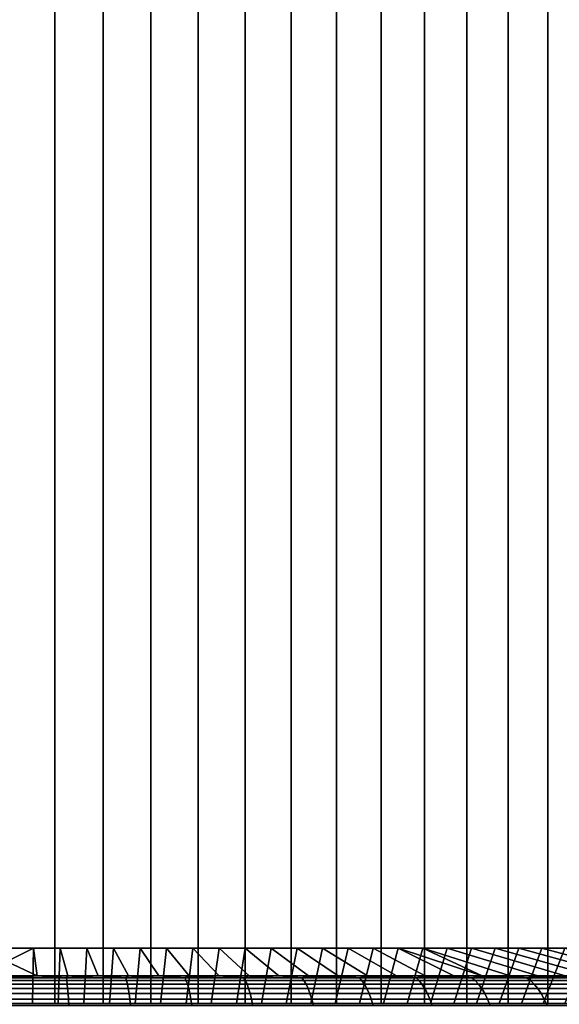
# Model space of a CAD drawing. Header units: metres. Extents: x -109 to 109, y -342 to 66.
# Tile 202 of 256: x 77 to 85, y -9 to 6. Entities that reach past the tile are written whole.
import ezdxf

# ---------------------------------------------------------------- set-up
doc = ezdxf.new("R2010")
doc.units = ezdxf.units.M
doc.layers.add('solid_K_24_62_16_000B91', color=7, linetype='CONTINUOUS')

msp = doc.modelspace()

# ---------------------------------------------------------------- linework, layer by layer
at = {"layer": 'solid_K_24_62_16_000B91'}
for points in [[(77.258873, 21, 14.480128), (76.5, 21, 14.5), (76.5, -9, 14.499998), (77.258881, -9, 14.480126)], [(76.5, 21, -14.5), (77.258873, 21, -14.480128), (77.258881, -9, -14.480126), (76.5, -9, -14.499998)], [(78.015663, 21, 14.420568), (77.258873, 21, 14.480128), (77.258881, -9, 14.480126), (78.015686, -9, 14.420564)], [(77.258873, 21, -14.480128), (78.015663, 21, -14.420568), (78.015686, -9, -14.420564), (77.258881, -9, -14.480126)], [(78.768303, 21, 14.321481), (78.015663, 21, 14.420568), (78.015686, -9, 14.420564), (78.768326, -9, 14.321476)], [(78.015663, 21, -14.420568), (78.768303, 21, -14.321481), (78.768326, -9, -14.321476), (78.015686, -9, -14.420564)], [(79.514717, 21, 14.18314), (78.768303, 21, 14.321481), (78.768326, -9, 14.321476), (79.514748, -9, 14.183134)], [(78.768303, 21, -14.321481), (79.514717, 21, -14.18314), (79.514748, -9, -14.183134), (78.768326, -9, -14.321476)], [(80.252876, 21, 14.005924), (79.514717, 21, 14.18314), (79.514748, -9, 14.183134), (80.252892, -9, 14.005919)], [(79.514717, 21, -14.18314), (80.252876, 21, -14.005924), (80.252892, -9, -14.005919), (79.514748, -9, -14.183134)], [(80.980743, 21, 13.790319), (80.252876, 21, 14.005924), (80.252892, -9, 14.005919), (80.980743, -9, 13.790319)], [(80.252876, 21, -14.005924), (80.980743, 21, -13.790319), (80.980743, -9, -13.790319), (80.252892, -9, -14.005919)], [(81.696335, 21, 13.536916), (80.980743, 21, 13.790319), (80.980743, -9, 13.790319), (81.69632, -9, 13.536922)], [(80.980743, 21, -13.790319), (81.696335, 21, -13.536916), (81.69632, -9, -13.536922), (80.980743, -9, -13.790319)], [(82.397682, 21, 13.246409), (81.696335, 21, 13.536916), (81.69632, -9, 13.536922), (82.397659, -9, 13.246419)], [(81.696335, 21, -13.536916), (82.397682, 21, -13.246409), (82.397659, -9, -13.246419), (81.69632, -9, -13.536922)], [(83.082863, 21, 12.919595), (82.397682, 21, 13.246409), (82.397659, -9, 13.246419), (83.08284, -9, 12.919605)], [(82.397682, 21, -13.246409), (83.082863, 21, -12.919595), (83.08284, -9, -12.919605), (82.397659, -9, -13.246419)], [(83.75, 21, 12.557368), (83.082863, 21, 12.919595), (83.08284, -9, 12.919605), (83.749985, -9, 12.557377)], [(83.082863, 21, -12.919595), (83.75, 21, -12.557368), (83.749985, -9, -12.557377), (83.08284, -9, -12.919605)], [(84.397263, 21, 12.160724), (83.75, 21, 12.557368), (83.749985, -9, 12.557377), (84.397255, -9, 12.160728)], [(83.75, 21, -12.557368), (84.397263, 21, -12.160724), (84.397255, -9, -12.160728), (83.749985, -9, -12.557377)], [(85.022888, 21, 11.730746), (84.397263, 21, 12.160724), (84.397255, -9, 12.160728), (85.022888, -9, 11.730745)], [(84.397263, 21, -12.160724), (85.022888, 21, -11.730746), (85.022888, -9, -11.730745), (84.397255, -9, -12.160728)], [(85.625145, 21, 11.268617), (85.022888, 21, 11.730746), (85.022888, -9, 11.730745), (85.625153, -9, 11.268608)], [(85.022888, 21, -11.730746), (85.625145, 21, -11.268617), (85.625153, -9, -11.268608), (85.022888, -9, -11.730745)], [(76.921074, -8.128272, -16.616394), (76.5, -8.338655, -18.097437), (76.5, -8.128272, -16.621729)], [(76.5, -9, -15.75), (76.905632, -9, -15.744775), (76.921074, -8.128272, -16.616394), (76.5, -8.128272, -16.621729)], [(76.980286, -8.566907, -19.564592), (76.5, -8.566907, -19.570486), (76.5, -8.338655, -18.097437), (76.921074, -8.128272, -16.616394)], [(76.921074, -8.128272, 16.616394), (76.5, -8.128272, 16.621729), (76.5, -8.338655, 18.097437), (76.980286, -8.566907, 19.564592)], [(76.905632, -9, 15.744775), (76.5, -9, 15.75), (76.5, -8.128272, 16.621729), (76.921074, -8.128272, 16.616394)], [(77.310768, -9, 15.729118), (76.905632, -9, 15.744775), (76.921074, -8.128272, 16.616394), (77.341873, -8.128272, 16.600395)], [(77.310768, -9, -15.729118), (77.341873, -8.128272, -16.600395), (76.921074, -8.128272, -16.616394), (76.905632, -9, -15.744775)], [(77.341873, -8.128272, -16.600395), (77.460281, -8.566907, -19.546913), (76.980286, -8.566907, -19.564592), (76.921074, -8.128272, -16.616394)], [(77.341873, -8.128272, 16.600395), (76.921074, -8.128272, 16.616394), (76.980286, -8.566907, 19.564592), (77.460281, -8.566907, 19.546913)], [(77.715546, -9, 15.70302), (77.310768, -9, 15.729118), (77.341873, -8.128272, 16.600395), (77.762146, -8.128272, 16.57374)], [(77.715546, -9, -15.70302), (77.762146, -8.128272, -16.57374), (77.341873, -8.128272, -16.600395), (77.310768, -9, -15.729118)], [(77.762146, -8.128272, -16.57374), (77.939697, -8.566907, -19.51746), (77.460281, -8.566907, -19.546913), (77.341873, -8.128272, -16.600395)], [(77.762146, -8.128272, 16.57374), (77.341873, -8.128272, 16.600395), (77.460281, -8.566907, 19.546913), (77.939697, -8.566907, 19.51746)], [(78.119446, -9, 15.666522), (77.715546, -9, 15.70302), (77.762146, -8.128272, 16.57374), (78.181602, -8.128272, 16.536448)], [(78.119446, -9, -15.666522), (78.181602, -8.128272, -16.536448), (77.762146, -8.128272, -16.57374), (77.715546, -9, -15.70302)], [(78.181602, -8.128272, -16.536448), (78.418243, -8.566907, -19.47625), (77.939697, -8.566907, -19.51746), (77.762146, -8.128272, -16.57374)], [(78.181602, -8.128272, 16.536448), (77.762146, -8.128272, 16.57374), (77.939697, -8.566907, 19.51746), (78.418243, -8.566907, 19.47625)], [(78.522278, -9, 15.619631), (78.119446, -9, 15.666522), (78.181602, -8.128272, 16.536448), (78.59996, -8.128272, 16.488543)], [(78.522278, -9, -15.619631), (78.59996, -8.128272, -16.488543), (78.181602, -8.128272, -16.536448), (78.119446, -9, -15.666522)], [(78.59996, -8.128272, -16.488543), (78.895638, -8.566907, -19.423307), (78.418243, -8.566907, -19.47625), (78.181602, -8.128272, -16.536448)], [(78.59996, -8.128272, 16.488543), (78.181602, -8.128272, 16.536448), (78.418243, -8.566907, 19.47625), (78.895638, -8.566907, 19.423307)], [(78.923721, -9, 15.562391), (78.522278, -9, 15.619631), (78.59996, -8.128272, 16.488543), (79.016983, -8.128272, 16.430052)], [(78.923721, -9, -15.562391), (79.016983, -8.128272, -16.430052), (78.59996, -8.128272, -16.488543), (78.522278, -9, -15.619631)], [(79.016983, -8.128272, -16.430052), (79.371582, -8.566907, -19.358665), (78.895638, -8.566907, -19.423307), (78.59996, -8.128272, -16.488543)], [(79.016983, -8.128272, 16.430052), (78.59996, -8.128272, 16.488543), (78.895638, -8.566907, 19.423307), (79.371582, -8.566907, 19.358665)], [(79.32373, -9, 15.494803), (78.923721, -9, 15.562391), (79.016983, -8.128272, 16.430052), (79.432411, -8.128272, 16.361015)], [(79.32373, -9, -15.494803), (79.432411, -8.128272, -16.361015), (79.016983, -8.128272, -16.430052), (78.923721, -9, -15.562391)], [(79.432411, -8.128272, -16.361015), (79.845802, -8.566907, -19.282364), (79.371582, -8.566907, -19.358665), (79.016983, -8.128272, -16.430052)], [(79.432411, -8.128272, 16.361015), (79.016983, -8.128272, 16.430052), (79.371582, -8.566907, 19.358665), (79.845802, -8.566907, 19.282364)], [(79.72171, -9, 15.416973), (79.32373, -9, 15.494803), (79.432411, -8.128272, 16.361015), (79.845947, -8.128272, 16.281477)], [(79.72171, -9, -15.416973), (79.845947, -8.128272, -16.281477), (79.432411, -8.128272, -16.361015), (79.32373, -9, -15.494803)], [(79.845947, -8.128272, -16.281477), (80.318008, -8.566907, -19.194447), (79.845802, -8.566907, -19.282364), (79.432411, -8.128272, -16.361015)], [(79.845947, -8.128272, 16.281477), (79.432411, -8.128272, 16.361015), (79.845802, -8.566907, 19.282364), (80.318008, -8.566907, 19.194447)], [(80.117577, -9, 15.328916), (79.72171, -9, 15.416973), (79.845947, -8.128272, 16.281477), (80.257301, -8.128272, 16.191496)], [(80.117577, -9, -15.328916), (80.257301, -8.128272, -16.191496), (79.845947, -8.128272, -16.281477), (79.72171, -9, -15.416973)], [(80.257301, -8.128272, -16.191496), (80.78791, -8.566907, -19.094967), (80.318008, -8.566907, -19.194447), (79.845947, -8.128272, -16.281477)], [(80.257301, -8.128272, 16.191496), (79.845947, -8.128272, 16.281477), (80.318008, -8.566907, 19.194447), (80.78791, -8.566907, 19.094967)], [(80.511009, -9, 15.2307), (80.117577, -9, 15.328916), (80.257301, -8.128272, 16.191496), (80.666275, -8.128272, 16.091116)], [(80.511009, -9, -15.2307), (80.666275, -8.128272, -16.091116), (80.257301, -8.128272, -16.191496), (80.117577, -9, -15.328916)], [(80.666275, -8.128272, -16.091116), (81.255234, -8.566907, -18.983986), (80.78791, -8.566907, -19.094967), (80.257301, -8.128272, -16.191496)], [(80.666275, -8.128272, 16.091116), (80.257301, -8.128272, 16.191496), (80.78791, -8.566907, 19.094967), (81.255234, -8.566907, 18.983986)], [(80.901978, -9, 15.122334), (80.511009, -9, 15.2307), (80.666275, -8.128272, 16.091116), (81.072594, -8.128272, 15.980402)], [(80.901978, -9, -15.122334), (81.072594, -8.128272, -15.980402), (80.666275, -8.128272, -16.091116), (80.511009, -9, -15.2307)], [(81.072594, -8.128272, -15.980402), (81.719688, -8.566907, -18.861568), (81.255234, -8.566907, -18.983986), (80.666275, -8.128272, -16.091116)], [(81.072594, -8.128272, 15.980402), (80.666275, -8.128272, 16.091116), (81.255234, -8.566907, 18.983986), (81.719688, -8.566907, 18.861568)], [(81.289825, -9, 15.004003), (80.901978, -9, 15.122334), (81.072594, -8.128272, 15.980402), (81.475952, -8.128272, 15.859439)], [(81.289825, -9, -15.004003), (81.475952, -8.128272, -15.859439), (81.072594, -8.128272, -15.980402), (80.901978, -9, -15.122334)], [(81.475952, -8.128272, -15.859439), (82.181007, -8.566907, -18.727791), (81.719688, -8.566907, -18.861568), (81.072594, -8.128272, -15.980402)], [(81.475952, -8.128272, 15.859439), (81.072594, -8.128272, 15.980402), (81.719688, -8.566907, 18.861568), (82.181007, -8.566907, 18.727791)], [(81.674515, -9, 14.875714), (81.289825, -9, 15.004003), (81.475952, -8.128272, 15.859439), (81.876083, -8.128272, 15.728305)], [(81.674515, -9, -14.875714), (81.876083, -8.128272, -15.728305), (81.475952, -8.128272, -15.859439), (81.289825, -9, -15.004003)], [(81.876083, -8.128272, -15.728305), (82.638893, -8.566907, -18.582731), (82.181007, -8.566907, -18.727791), (81.475952, -8.128272, -15.859439)], [(81.876083, -8.128272, 15.728305), (81.475952, -8.128272, 15.859439), (82.181007, -8.566907, 18.727791), (82.638893, -8.566907, 18.582731)], [(82.055794, -9, 14.737555), (81.674515, -9, 14.875714), (81.876083, -8.128272, 15.728305), (82.272812, -8.128272, 15.587062)], [(82.055794, -9, -14.737555), (82.272812, -8.128272, -15.587062), (81.876083, -8.128272, -15.728305), (81.674515, -9, -14.875714)], [(82.272812, -8.128272, -15.587062), (83.093094, -8.566907, -18.426477), (82.638893, -8.566907, -18.582731), (81.876083, -8.128272, -15.728305)], [(82.272812, -8.128272, 15.587062), (81.876083, -8.128272, 15.728305), (82.638893, -8.566907, 18.582731), (83.093094, -8.566907, 18.426477)], [(82.433548, -9, 14.589567), (82.055794, -9, 14.737555), (82.272812, -8.128272, 15.587062), (82.665855, -8.128272, 15.435806)], [(82.433548, -9, -14.589567), (82.665855, -8.128272, -15.435806), (82.272812, -8.128272, -15.587062), (82.055794, -9, -14.737555)], [(82.665855, -8.128272, -15.435806), (83.543312, -8.566907, -18.259125), (83.093094, -8.566907, -18.426477), (82.272812, -8.128272, -15.587062)], [(82.665855, -8.128272, 15.435806), (82.272812, -8.128272, 15.587062), (83.093094, -8.566907, 18.426477), (83.543312, -8.566907, 18.259125)], [(82.807152, -9, 14.43199), (82.433548, -9, 14.589567), (82.665855, -8.128272, 15.435806), (83.054886, -8.128272, 15.274661)], [(82.807152, -9, -14.43199), (83.054886, -8.128272, -15.274661), (82.665855, -8.128272, -15.435806), (82.433548, -9, -14.589567)], [(83.054886, -8.128272, -15.274661), (83.989296, -8.566907, -18.080774), (83.543312, -8.566907, -18.259125), (82.665855, -8.128272, -15.435806)], [(82.665855, -8.128272, 15.435806), (83.989296, -8.566907, 18.080774), (84.430763, -8.566907, 17.891531), (83.054886, -8.128272, 15.274661)], [(83.828163, -8.597252, 18.304865), (83.989296, -8.566907, 18.080774), (82.665855, -8.128272, 15.435806), (83.543312, -8.566907, 18.259125)], [(83.176605, -9, 14.264832), (82.807152, -9, 14.43199), (83.054886, -8.128272, 15.274661), (83.439705, -8.128272, 15.103721)], [(83.176605, -9, -14.264832), (83.439705, -8.128272, -15.103721), (83.054886, -8.128272, -15.274661), (82.807152, -9, -14.43199)], [(83.054886, -8.128272, -15.274661), (84.430763, -8.566907, -17.891531), (83.989296, -8.566907, -18.080774)], [(83.054886, -8.128272, -15.274661), (83.439705, -8.128272, -15.103721), (84.867455, -8.566907, -17.691511), (84.430763, -8.566907, -17.891531)], [(83.054886, -8.128272, 15.274661), (84.430763, -8.566907, 17.891531), (84.867455, -8.566907, 17.691511), (83.439705, -8.128272, 15.103721)], [(83.541702, -9, 14.08818), (83.176605, -9, 14.264832), (83.439705, -8.128272, 15.103721), (83.820114, -8.128272, 14.923061)], [(83.541702, -9, -14.08818), (83.820114, -8.128272, -14.923061), (83.439705, -8.128272, -15.103721), (83.176605, -9, -14.264832)], [(83.439705, -8.128272, -15.103721), (83.820114, -8.128272, -14.923061), (85.29911, -8.566907, -17.480835), (84.867455, -8.566907, -17.691511)], [(83.439705, -8.128272, 15.103721), (84.867455, -8.566907, 17.691511), (85.29911, -8.566907, 17.480835), (83.820114, -8.128272, 14.923061)], [(83.902191, -9, 13.902158), (83.541702, -9, 14.08818), (83.820114, -8.128272, 14.923061), (84.195839, -8.128272, 14.732818)], [(83.902191, -9, -13.902158), (84.195839, -8.128272, -14.732818), (83.820114, -8.128272, -14.923061), (83.541702, -9, -14.08818)], [(83.820114, -8.128272, -14.923061), (84.195839, -8.128272, -14.732818), (85.725464, -8.566907, -17.259628), (85.29911, -8.566907, -17.480835)], [(83.820114, -8.128272, 14.923061), (85.29911, -8.566907, 17.480835), (85.725464, -8.566907, 17.259628), (84.195839, -8.128272, 14.732818)], [(84.257629, -9, 13.706994), (83.902191, -9, 13.902158), (84.195839, -8.128272, 14.732818), (84.566566, -8.128272, 14.533149)], [(84.257629, -9, -13.706994), (84.566566, -8.128272, -14.533149), (84.195839, -8.128272, -14.732818), (83.902191, -9, -13.902158)], [(84.195839, -8.128272, -14.732818), (84.566566, -8.128272, -14.533149), (86.146255, -8.566907, -17.028027), (85.725464, -8.566907, -17.259628)], [(84.195839, -8.128272, 14.732818), (85.725464, -8.566907, 17.259628), (86.146255, -8.566907, 17.028027), (84.566566, -8.128272, 14.533149)], [(84.607925, -9, 13.502743), (84.257629, -9, 13.706994), (84.566566, -8.128272, 14.533149), (84.932106, -8.128272, 14.324154)], [(84.607925, -9, -13.502743), (84.932106, -8.128272, -14.324154), (84.566566, -8.128272, -14.533149), (84.257629, -9, -13.706994)], [(84.566566, -8.128272, -14.533149), (84.932106, -8.128272, -14.324154), (86.561241, -8.566907, -16.786167), (86.146255, -8.566907, -17.028027)], [(84.566566, -8.128272, 14.533149), (86.146255, -8.566907, 17.028027), (86.561241, -8.566907, 16.786167), (84.932106, -8.128272, 14.324154)], [(84.952965, -9, 13.289462), (84.607925, -9, 13.502743), (84.932106, -8.128272, 14.324154), (85.292305, -8.128272, 14.105927)], [(84.952965, -9, -13.289462), (85.292305, -8.128272, -14.105927), (84.932106, -8.128272, -14.324154), (84.607925, -9, -13.502743)], [(84.932106, -8.128272, -14.324154), (85.292305, -8.128272, -14.105927), (86.970161, -8.566907, -16.534197), (86.561241, -8.566907, -16.786167)], [(84.932106, -8.128272, 14.324154), (86.561241, -8.566907, 16.786167), (86.970161, -8.566907, 16.534195), (85.292305, -8.128272, 14.105927)], [(85.292358, -9, 13.067398), (84.952965, -9, 13.289462), (85.292305, -8.128272, 14.105927), (85.646851, -8.128272, 13.878651)], [(85.292358, -9, -13.067398), (85.646851, -8.128272, -13.878651), (85.292305, -8.128272, -14.105927), (84.952965, -9, -13.289462)], [(76.5, -8.338655, 18.097437), (76.5, -8.566907, 19.570486), (76.980286, -8.566907, 19.564592)], [(76.5, -8.597252, -19.717253), (76.5, -8.566907, -19.570486), (76.980286, -8.566907, -19.564592)], [(77.438187, -8.597252, -19.69492), (76.5, -8.597252, -19.717253), (76.980286, -8.566907, -19.564592)], [(76.5, -8.597252, 19.717253), (77.438187, -8.597252, 19.69492), (76.980286, -8.566907, 19.564592), (76.5, -8.566907, 19.570486)], [(77.445023, -8.640454, -19.838423), (76.5, -8.640454, -19.860918), (76.5, -8.597252, -19.717253), (77.438187, -8.597252, -19.69492)], [(76.5, -8.640454, 19.860918), (77.445023, -8.640454, 19.838423), (77.438187, -8.597252, 19.69492), (76.5, -8.597252, 19.717253)], [(77.451645, -8.696155, -19.977562), (76.5, -8.696155, -20.000216), (76.5, -8.640454, -19.860918), (77.445023, -8.640454, -19.838423)], [(76.5, -8.696155, 20.000216), (77.451645, -8.696155, 19.977562), (77.445023, -8.640454, 19.838423), (76.5, -8.640454, 19.860918)], [(77.438187, -8.597252, -19.69492), (76.980286, -8.566907, -19.564592), (77.460281, -8.566907, -19.546913)], [(77.438187, -8.597252, 19.69492), (77.460281, -8.566907, 19.546913), (76.980286, -8.566907, 19.564592)], [(77.438187, -8.597252, -19.69492), (77.460281, -8.566907, -19.546913), (77.939697, -8.566907, -19.51746)], [(78.374245, -8.597252, -19.627972), (77.438187, -8.597252, -19.69492), (77.939697, -8.566907, -19.51746)], [(77.438187, -8.597252, 19.69492), (78.374245, -8.597252, 19.627972), (77.939697, -8.566907, 19.51746), (77.460281, -8.566907, 19.546913)], [(78.387901, -8.640454, -19.770987), (77.445023, -8.640454, -19.838423), (77.438187, -8.597252, -19.69492), (78.374245, -8.597252, -19.627972)], [(77.445023, -8.640454, 19.838423), (78.387901, -8.640454, 19.770987), (78.374245, -8.597252, 19.627972), (77.438187, -8.597252, 19.69492)], [(78.401138, -8.696155, -19.909653), (77.451645, -8.696155, -19.977562), (77.445023, -8.640454, -19.838423), (78.387901, -8.640454, -19.770987)], [(77.451645, -8.696155, 19.977562), (78.401138, -8.696155, 19.909653), (78.387901, -8.640454, 19.770987), (77.445023, -8.640454, 19.838423)], [(78.374245, -8.597252, -19.627972), (77.939697, -8.566907, -19.51746), (78.418243, -8.566907, -19.47625)], [(78.374245, -8.597252, 19.627972), (78.418243, -8.566907, 19.47625), (77.939697, -8.566907, 19.51746)], [(78.374245, -8.597252, -19.627972), (78.418243, -8.566907, -19.47625), (78.895638, -8.566907, -19.423307)], [(79.306061, -8.597252, -19.51656), (78.374245, -8.597252, -19.627972), (78.895638, -8.566907, -19.423307)], [(78.374245, -8.597252, 19.627972), (79.306061, -8.597252, 19.51656), (78.895638, -8.566907, 19.423307), (78.418243, -8.566907, 19.47625)], [(79.3265, -8.640454, -19.658764), (78.387901, -8.640454, -19.770987), (78.374245, -8.597252, -19.627972), (79.306061, -8.597252, -19.51656)], [(78.387901, -8.640454, 19.770987), (79.3265, -8.640454, 19.658764), (79.306061, -8.597252, 19.51656), (78.374245, -8.597252, 19.627972)], [(79.346329, -8.696155, -19.796642), (78.401138, -8.696155, -19.909653), (78.387901, -8.640454, -19.770987), (79.3265, -8.640454, -19.658764)], [(78.401138, -8.696155, 19.909653), (79.346329, -8.696155, 19.796642), (79.3265, -8.640454, 19.658764), (78.387901, -8.640454, 19.770987)], [(79.306061, -8.597252, -19.51656), (78.895638, -8.566907, -19.423307), (79.371582, -8.566907, -19.358665)], [(79.306061, -8.597252, 19.51656), (79.371582, -8.566907, 19.358665), (78.895638, -8.566907, 19.423307)], [(79.306061, -8.597252, -19.51656), (79.371582, -8.566907, -19.358665), (79.845802, -8.566907, -19.282364)], [(80.231514, -8.597252, -19.360937), (79.306061, -8.597252, -19.51656), (79.845802, -8.566907, -19.282364)], [(79.306061, -8.597252, 19.51656), (80.231514, -8.597252, 19.360937), (79.845802, -8.566907, 19.282364), (79.371582, -8.566907, 19.358665)], [(80.258705, -8.640454, -19.502007), (79.3265, -8.640454, -19.658764), (79.306061, -8.597252, -19.51656), (80.231514, -8.597252, -19.360937)], [(79.3265, -8.640454, 19.658764), (80.258705, -8.640454, 19.502007), (80.231514, -8.597252, 19.360937), (79.306061, -8.597252, 19.51656)], [(80.285065, -8.696155, -19.638786), (79.346329, -8.696155, -19.796642), (79.3265, -8.640454, -19.658764), (80.258705, -8.640454, -19.502007)], [(79.346329, -8.696155, 19.796642), (80.285065, -8.696155, 19.638786), (80.258705, -8.640454, 19.502007), (79.3265, -8.640454, 19.658764)], [(80.231514, -8.597252, -19.360937), (79.845802, -8.566907, -19.282364), (80.318008, -8.566907, -19.194447)], [(80.231514, -8.597252, 19.360937), (80.318008, -8.566907, 19.194447), (79.845802, -8.566907, 19.282364)], [(80.231514, -8.597252, -19.360937), (80.318008, -8.566907, -19.194447), (80.78791, -8.566907, -19.094967)], [(81.148521, -8.597252, -19.161455), (80.231514, -8.597252, -19.360937), (80.78791, -8.566907, -19.094967)], [(80.231514, -8.597252, 19.360937), (81.148521, -8.597252, 19.161455), (80.78791, -8.566907, 19.094967), (80.318008, -8.566907, 19.194447)], [(81.182388, -8.640454, -19.301071), (80.258705, -8.640454, -19.502007), (80.231514, -8.597252, -19.360937), (81.148521, -8.597252, -19.161455)], [(80.258705, -8.640454, 19.502007), (81.182388, -8.640454, 19.301071), (81.148521, -8.597252, 19.161455), (80.231514, -8.597252, 19.360937)], [(81.215233, -8.696155, -19.436441), (80.285065, -8.696155, -19.638786), (80.258705, -8.640454, -19.502007), (81.182388, -8.640454, -19.301071)], [(80.285065, -8.696155, 19.638786), (81.215233, -8.696155, 19.436441), (81.182388, -8.640454, 19.301071), (80.258705, -8.640454, 19.502007)], [(81.148521, -8.597252, -19.161455), (80.78791, -8.566907, -19.094967), (81.255234, -8.566907, -18.983986)], [(81.148521, -8.597252, 19.161455), (81.255234, -8.566907, 18.983986), (80.78791, -8.566907, 19.094967)], [(81.148521, -8.597252, -19.161455), (81.255234, -8.566907, -18.983986), (81.719688, -8.566907, -18.861568)], [(82.054993, -8.597252, -18.918566), (81.148521, -8.597252, -19.161455), (81.719688, -8.566907, -18.861568)], [(81.148521, -8.597252, 19.161455), (82.054993, -8.597252, 18.918566), (81.255234, -8.566907, 18.983986)], [(82.095467, -8.640454, -19.056412), (81.182388, -8.640454, -19.301071), (81.148521, -8.597252, -19.161455), (82.054993, -8.597252, -18.918566)], [(81.182388, -8.640454, 19.301071), (82.095467, -8.640454, 19.056412), (82.054993, -8.597252, 18.918566), (81.148521, -8.597252, 19.161455)], [(82.134712, -8.696155, -19.190067), (81.215233, -8.696155, -19.436441), (81.182388, -8.640454, -19.301071), (82.095467, -8.640454, -19.056412)], [(81.215233, -8.696155, 19.436441), (82.134712, -8.696155, 19.190067), (82.095467, -8.640454, 19.056412), (81.182388, -8.640454, 19.301071)], [(82.054993, -8.597252, 18.918566), (81.719688, -8.566907, 18.861568), (81.255234, -8.566907, 18.983986)], [(82.054993, -8.597252, -18.918566), (81.719688, -8.566907, -18.861568), (82.181007, -8.566907, -18.727791)], [(82.054993, -8.597252, 18.918566), (82.181007, -8.566907, 18.727791), (81.719688, -8.566907, 18.861568)], [(82.054993, -8.597252, -18.918566), (82.181007, -8.566907, -18.727791), (82.638893, -8.566907, -18.582731)], [(82.948883, -8.597252, -18.63282), (82.054993, -8.597252, -18.918566), (82.638893, -8.566907, -18.582731)], [(82.054993, -8.597252, 18.918566), (82.948883, -8.597252, 18.63282), (82.181007, -8.566907, 18.727791)], [(82.995872, -8.640454, -18.768585), (82.095467, -8.640454, -19.056412), (82.054993, -8.597252, -18.918566), (82.948883, -8.597252, -18.63282)], [(82.095467, -8.640454, 19.056412), (82.995872, -8.640454, 18.768585), (82.948883, -8.597252, 18.63282), (82.054993, -8.597252, 18.918566)], [(83.041428, -8.696155, -18.900221), (82.134712, -8.696155, -19.190067), (82.095467, -8.640454, -19.056412), (82.995872, -8.640454, -18.768585)], [(82.134712, -8.696155, 19.190067), (83.041428, -8.696155, 18.900221), (82.995872, -8.640454, 18.768585), (82.095467, -8.640454, 19.056412)], [(82.948883, -8.597252, 18.63282), (82.638893, -8.566907, 18.582731), (82.181007, -8.566907, 18.727791)], [(82.948883, -8.597252, -18.63282), (82.638893, -8.566907, -18.582731), (83.093094, -8.566907, -18.426477)], [(82.948883, -8.597252, 18.63282), (83.093094, -8.566907, 18.426477), (82.638893, -8.566907, 18.582731)], [(82.948883, -8.597252, -18.63282), (83.093094, -8.566907, -18.426477), (83.543312, -8.566907, -18.259125)], [(83.828163, -8.597252, -18.304865), (82.948883, -8.597252, -18.63282), (83.543312, -8.566907, -18.259125)], [(82.948883, -8.597252, 18.63282), (83.828163, -8.597252, 18.304865), (83.093094, -8.566907, 18.426477)], [(83.881561, -8.640454, -18.43824), (82.995872, -8.640454, -18.768585), (82.948883, -8.597252, -18.63282), (83.828163, -8.597252, -18.304865)], [(82.995872, -8.640454, 18.768585), (83.881561, -8.640454, 18.43824), (83.828163, -8.597252, 18.304865), (82.948883, -8.597252, 18.63282)], [(83.933327, -8.696155, -18.567558), (83.041428, -8.696155, -18.900221), (82.995872, -8.640454, -18.768585), (83.881561, -8.640454, -18.43824)], [(83.041428, -8.696155, 18.900221), (83.933327, -8.696155, 18.567558), (83.881561, -8.640454, 18.43824), (82.995872, -8.640454, 18.768585)], [(83.828163, -8.597252, 18.304865), (83.543312, -8.566907, 18.259125), (83.093094, -8.566907, 18.426477)], [(83.828163, -8.597252, -18.304865), (83.543312, -8.566907, -18.259125), (83.989296, -8.566907, -18.080774)], [(83.828163, -8.597252, -18.304865), (83.989296, -8.566907, -18.080774), (84.430763, -8.566907, -17.891531)], [(84.690842, -8.597252, -17.935444), (83.828163, -8.597252, -18.304865), (84.430763, -8.566907, -17.891531)], [(83.828163, -8.597252, 18.304865), (84.690842, -8.597252, 17.935444), (83.989296, -8.566907, 18.080774)], [(84.750526, -8.640454, -18.066128), (83.881561, -8.640454, -18.43824), (83.828163, -8.597252, -18.304865), (84.690842, -8.597252, -17.935444)], [(83.881561, -8.640454, 18.43824), (84.750526, -8.640454, 18.066128), (84.690842, -8.597252, 17.935444), (83.828163, -8.597252, 18.304865)], [(84.808388, -8.696155, -18.192837), (83.933327, -8.696155, -18.567558), (83.881561, -8.640454, -18.43824), (84.750526, -8.640454, -18.066128)], [(83.933327, -8.696155, 18.567558), (84.808388, -8.696155, 18.192837), (84.750526, -8.640454, 18.066128), (83.881561, -8.640454, 18.43824)], [(84.690842, -8.597252, 17.935444), (84.430763, -8.566907, 17.891531), (83.989296, -8.566907, 18.080774)], [(84.690842, -8.597252, -17.935444), (84.430763, -8.566907, -17.891531), (84.867455, -8.566907, -17.691511)], [(84.690842, -8.597252, 17.935444), (84.867455, -8.566907, 17.691511), (84.430763, -8.566907, 17.891531)], [(84.690842, -8.597252, -17.935444), (84.867455, -8.566907, -17.691511), (85.29911, -8.566907, -17.480835)], [(85.534966, -8.597252, -17.525394), (84.690842, -8.597252, -17.935444), (85.29911, -8.566907, -17.480835)], [(84.690842, -8.597252, 17.935444), (85.534966, -8.597252, 17.525394), (84.867455, -8.566907, 17.691511)], [(85.6008, -8.640454, -17.653088), (84.750526, -8.640454, -18.066128), (84.690842, -8.597252, -17.935444), (85.534966, -8.597252, -17.525394)], [(84.750526, -8.640454, 18.066128), (85.6008, -8.640454, 17.653088), (85.534966, -8.597252, 17.525394), (84.690842, -8.597252, 17.935444)], [(85.664627, -8.696155, -17.776901), (84.808388, -8.696155, -18.192837), (84.750526, -8.640454, -18.066128), (85.6008, -8.640454, -17.653088)], [(84.808388, -8.696155, 18.192837), (85.664627, -8.696155, 17.776901), (85.6008, -8.640454, 17.653088), (84.750526, -8.640454, 18.066128)], [(85.534966, -8.597252, 17.525394), (85.29911, -8.566907, 17.480835), (84.867455, -8.566907, 17.691511)], [(77.458015, -8.763919, -20.111256), (76.5, -8.763919, -20.13406), (76.5, -8.696155, -20.000216), (77.451645, -8.696155, -19.977562)], [(76.5, -8.763919, 20.13406), (77.458015, -8.763919, 20.111256), (77.451645, -8.696155, 19.977562), (76.5, -8.696155, 20.000216)], [(77.464073, -8.843219, -20.238459), (76.5, -8.843219, -20.26141), (76.5, -8.763919, -20.13406), (77.458015, -8.763919, -20.111256)], [(76.5, -8.843219, 20.26141), (77.464073, -8.843219, 20.238459), (77.458015, -8.763919, 20.111256), (76.5, -8.763919, 20.13406)], [(78.413864, -8.763919, -20.042891), (77.458015, -8.763919, -20.111256), (77.451645, -8.696155, -19.977562), (78.401138, -8.696155, -19.909653)], [(77.458015, -8.763919, 20.111256), (78.413864, -8.763919, 20.042891), (78.401138, -8.696155, 19.909653), (77.451645, -8.696155, 19.977562)], [(78.425972, -8.843219, -20.169664), (77.464073, -8.843219, -20.238459), (77.458015, -8.763919, -20.111256), (78.413864, -8.763919, -20.042891)], [(77.464073, -8.843219, 20.238459), (78.425972, -8.843219, 20.169664), (78.413864, -8.763919, 20.042891), (77.458015, -8.763919, 20.111256)], [(79.365372, -8.763919, -19.929125), (78.413864, -8.763919, -20.042891), (78.401138, -8.696155, -19.909653), (79.346329, -8.696155, -19.796642)], [(78.413864, -8.763919, 20.042891), (79.365372, -8.763919, 19.929125), (79.346329, -8.696155, 19.796642), (78.401138, -8.696155, 19.909653)], [(79.383499, -8.843219, -20.055178), (78.425972, -8.843219, -20.169664), (78.413864, -8.763919, -20.042891), (79.365372, -8.763919, -19.929125)], [(78.425972, -8.843219, 20.169664), (79.383499, -8.843219, 20.055178), (79.365372, -8.763919, 19.929125), (78.413864, -8.763919, 20.042891)], [(80.310394, -8.763919, -19.770212), (79.365372, -8.763919, -19.929125), (79.346329, -8.696155, -19.796642), (80.285065, -8.696155, -19.638786)], [(79.365372, -8.763919, 19.929125), (80.310394, -8.763919, 19.770212), (80.285065, -8.696155, 19.638786), (79.346329, -8.696155, 19.796642)], [(80.334496, -8.843219, -19.895258), (79.383499, -8.843219, -20.055178), (79.365372, -8.763919, -19.929125), (80.310394, -8.763919, -19.770212)], [(79.383499, -8.843219, 20.055178), (80.334496, -8.843219, 19.895258), (80.310394, -8.763919, 19.770212), (79.365372, -8.763919, 19.929125)], [(81.246788, -8.763919, -19.566513), (80.310394, -8.763919, -19.770212), (80.285065, -8.696155, -19.638786), (81.215233, -8.696155, -19.436441)], [(80.310394, -8.763919, 19.770212), (81.246788, -8.763919, 19.566513), (81.215233, -8.696155, 19.436441), (80.285065, -8.696155, 19.638786)], [(81.27681, -8.843219, -19.690271), (80.334496, -8.843219, -19.895258), (80.310394, -8.763919, -19.770212), (81.246788, -8.763919, -19.566513)], [(80.334496, -8.843219, 19.895258), (81.27681, -8.843219, 19.690271), (81.246788, -8.763919, 19.566513), (80.310394, -8.763919, 19.770212)], [(82.172417, -8.763919, -19.318489), (81.246788, -8.763919, -19.566513), (81.215233, -8.696155, -19.436441), (82.134712, -8.696155, -19.190067)], [(81.246788, -8.763919, 19.566513), (82.172417, -8.763919, 19.318489), (82.134712, -8.696155, 19.190067), (81.215233, -8.696155, 19.436441)], [(82.208298, -8.843219, -19.44068), (81.27681, -8.843219, -19.690271), (81.246788, -8.763919, -19.566513), (82.172417, -8.763919, -19.318489)], [(81.27681, -8.843219, 19.690271), (82.208298, -8.843219, 19.44068), (82.172417, -8.763919, 19.318489), (81.246788, -8.763919, 19.566513)], [(83.085205, -8.763919, -19.026703), (82.172417, -8.763919, -19.318489), (82.134712, -8.696155, -19.190067), (83.041428, -8.696155, -18.900221)], [(82.172417, -8.763919, 19.318489), (83.085205, -8.763919, 19.026703), (83.041428, -8.696155, 18.900221), (82.134712, -8.696155, 19.190067)], [(83.126854, -8.843219, -19.147047), (82.208298, -8.843219, -19.44068), (82.172417, -8.763919, -19.318489), (83.085205, -8.763919, -19.026703)], [(82.208298, -8.843219, 19.44068), (83.126854, -8.843219, 19.147047), (83.085205, -8.763919, 19.026703), (82.172417, -8.763919, 19.318489)], [(83.983078, -8.763919, -18.691816), (83.085205, -8.763919, -19.026703), (83.041428, -8.696155, -18.900221), (83.933327, -8.696155, -18.567558)], [(83.085205, -8.763919, 19.026703), (83.983078, -8.763919, 18.691816), (83.933327, -8.696155, 18.567558), (83.041428, -8.696155, 18.900221)], [(84.030403, -8.843219, -18.810041), (83.126854, -8.843219, -19.147047), (83.085205, -8.763919, -19.026703), (83.983078, -8.763919, -18.691816)], [(83.126854, -8.843219, 19.147047), (84.030403, -8.843219, 18.810041), (83.983078, -8.763919, 18.691816), (83.085205, -8.763919, 19.026703)], [(84.863991, -8.763919, -18.314585), (83.983078, -8.763919, -18.691816), (83.933327, -8.696155, -18.567558), (84.808388, -8.696155, -18.192837)], [(83.983078, -8.763919, 18.691816), (84.863991, -8.763919, 18.314585), (84.808388, -8.696155, 18.192837), (83.933327, -8.696155, 18.567558)], [(84.916893, -8.843219, -18.430426), (84.030403, -8.843219, -18.810041), (83.983078, -8.763919, -18.691816), (84.863991, -8.763919, -18.314585)], [(84.030403, -8.843219, 18.810041), (84.916893, -8.843219, 18.430426), (84.863991, -8.763919, 18.314585), (83.983078, -8.763919, 18.691816)], [(85.72596, -8.763919, -17.895866), (84.863991, -8.763919, -18.314585), (84.808388, -8.696155, -18.192837), (85.664627, -8.696155, -17.776901)], [(84.863991, -8.763919, 18.314585), (85.72596, -8.763919, 17.895866), (85.664627, -8.696155, 17.776901), (84.808388, -8.696155, 18.192837)], [(85.784317, -8.843219, -18.009058), (84.916893, -8.843219, -18.430426), (84.863991, -8.763919, -18.314585), (85.72596, -8.763919, -17.895866)], [(84.916893, -8.843219, 18.430426), (85.784317, -8.843219, 18.009058), (85.72596, -8.763919, 17.895866), (84.863991, -8.763919, 18.314585)], [(77.46978, -8.933437, -20.358185), (76.5, -8.933437, -20.381271), (76.5, -8.843219, -20.26141), (77.464073, -8.843219, -20.238459)], [(76.5, -8.933437, 20.381271), (77.46978, -8.933437, 20.358185), (77.464073, -8.843219, 20.238459), (76.5, -8.843219, 20.26141)], [(77.475082, -9.033872, -20.469501), (76.5, -9.033872, -20.492712), (76.5, -8.933437, -20.381271), (77.46978, -8.933437, -20.358185)], [(76.5, -9.033872, 20.492712), (77.475082, -9.033872, 20.469501), (77.46978, -8.933437, 20.358185), (76.5, -8.933437, 20.381271)], [(78.437363, -8.933437, -20.288982), (77.46978, -8.933437, -20.358185), (77.464073, -8.843219, -20.238459), (78.425972, -8.843219, -20.169664)], [(77.46978, -8.933437, 20.358185), (78.437363, -8.933437, 20.288982), (78.425972, -8.843219, 20.169664), (77.464073, -8.843219, 20.238459)], [(78.44796, -9.033872, -20.39992), (77.475082, -9.033872, -20.469501), (77.46978, -8.933437, -20.358185), (78.437363, -8.933437, -20.288982)], [(77.475082, -9.033872, 20.469501), (78.44796, -9.033872, 20.39992), (78.437363, -8.933437, 20.288982), (77.46978, -8.933437, 20.358185)], [(79.400558, -8.933437, -20.173819), (78.437363, -8.933437, -20.288982), (78.425972, -8.843219, -20.169664), (79.383499, -8.843219, -20.055178)], [(78.437363, -8.933437, 20.288982), (79.400558, -8.933437, 20.173819), (79.383499, -8.843219, 20.055178), (78.425972, -8.843219, 20.169664)], [(79.41642, -9.033872, -20.284126), (78.44796, -9.033872, -20.39992), (78.437363, -8.933437, -20.288982), (79.400558, -8.933437, -20.173819)], [(78.44796, -9.033872, 20.39992), (79.41642, -9.033872, 20.284126), (79.400558, -8.933437, 20.173819), (78.437363, -8.933437, 20.288982)], [(80.357178, -8.933437, -20.012955), (79.400558, -8.933437, -20.173819), (79.383499, -8.843219, -20.055178), (80.334496, -8.843219, -19.895258)], [(79.400558, -8.933437, 20.173819), (80.357178, -8.933437, 20.012955), (80.334496, -8.843219, 19.895258), (79.383499, -8.843219, 20.055178)], [(80.378273, -9.033872, -20.122381), (79.41642, -9.033872, -20.284126), (79.400558, -8.933437, -20.173819), (80.357178, -8.933437, -20.012955)], [(79.41642, -9.033872, 20.284126), (80.378273, -9.033872, 20.122381), (80.357178, -8.933437, 20.012955), (79.400558, -8.933437, 20.173819)], [(81.305069, -8.933437, -19.806755), (80.357178, -8.933437, -20.012955), (80.334496, -8.843219, -19.895258), (81.27681, -8.843219, -19.690271)], [(80.357178, -8.933437, 20.012955), (81.305069, -8.933437, 19.806755), (81.27681, -8.843219, 19.690271), (80.334496, -8.843219, 19.895258)], [(81.331337, -9.033872, -19.915054), (80.378273, -9.033872, -20.122381), (80.357178, -8.933437, -20.012955), (81.305069, -8.933437, -19.806755)], [(80.378273, -9.033872, 20.122381), (81.331337, -9.033872, 19.915054), (81.305069, -8.933437, 19.806755), (80.357178, -8.933437, 20.012955)], [(82.242065, -8.933437, -19.555685), (81.305069, -8.933437, -19.806755), (81.27681, -8.843219, -19.690271), (82.208298, -8.843219, -19.44068)], [(81.305069, -8.933437, 19.806755), (82.242065, -8.933437, 19.555685), (82.208298, -8.843219, 19.44068), (81.27681, -8.843219, 19.690271)], [(82.27346, -9.033872, -19.662613), (81.331337, -9.033872, -19.915054), (81.305069, -8.933437, -19.806755), (82.242065, -8.933437, -19.555685)], [(81.331337, -9.033872, 19.915054), (82.27346, -9.033872, 19.662613), (82.242065, -8.933437, 19.555685), (81.305069, -8.933437, 19.806755)], [(83.166061, -8.933437, -19.260317), (82.242065, -8.933437, -19.555685), (82.208298, -8.843219, -19.44068), (83.126854, -8.843219, -19.147047)], [(82.242065, -8.933437, 19.555685), (83.166061, -8.933437, 19.260317), (83.126854, -8.843219, 19.147047), (82.208298, -8.843219, 19.44068)], [(83.202507, -9.033872, -19.365629), (82.27346, -9.033872, -19.662613), (82.242065, -8.933437, -19.555685), (83.166061, -8.933437, -19.260317)], [(82.27346, -9.033872, 19.662613), (83.202507, -9.033872, 19.365629), (83.166061, -8.933437, 19.260317), (82.242065, -8.933437, 19.555685)], [(84.074951, -8.933437, -18.921318), (83.166061, -8.933437, -19.260317), (83.126854, -8.843219, -19.147047), (84.030403, -8.843219, -18.810041)], [(83.166061, -8.933437, 19.260317), (84.074951, -8.933437, 18.921318), (84.030403, -8.843219, 18.810041), (83.126854, -8.843219, 19.147047)], [(84.116371, -9.033872, -19.024776), (83.202507, -9.033872, -19.365629), (83.166061, -8.933437, -19.260317), (84.074951, -8.933437, -18.921318)], [(83.202507, -9.033872, 19.365629), (84.116371, -9.033872, 19.024776), (84.074951, -8.933437, 18.921318), (83.166061, -8.933437, 19.260317)], [(84.966682, -8.933437, -18.539455), (84.074951, -8.933437, -18.921318), (84.030403, -8.843219, -18.810041), (84.916893, -8.843219, -18.430426)], [(84.074951, -8.933437, 18.921318), (84.966682, -8.933437, 18.539455), (84.916893, -8.843219, 18.430426), (84.030403, -8.843219, 18.810041)], [(85.012978, -9.033872, -18.640827), (84.116371, -9.033872, -19.024776), (84.074951, -8.933437, -18.921318), (84.966682, -8.933437, -18.539455)], [(84.116371, -9.033872, 19.024776), (85.012978, -9.033872, 18.640827), (84.966682, -8.933437, 18.539455), (84.074951, -8.933437, 18.921318)], [(85.839241, -8.933437, -18.115597), (84.966682, -8.933437, -18.539455), (84.916893, -8.843219, -18.430426), (85.784317, -8.843219, -18.009058)], [(84.966682, -8.933437, 18.539455), (85.839241, -8.933437, 18.115597), (85.784317, -8.843219, 18.009058), (84.916893, -8.843219, 18.430426)], [(85.890305, -9.033872, -18.214649), (85.012978, -9.033872, -18.640827), (84.966682, -8.933437, -18.539455), (85.839241, -8.933437, -18.115597)], [(85.012978, -9.033872, 18.640827), (85.890305, -9.033872, 18.214649), (85.839241, -8.933437, 18.115597), (84.966682, -8.933437, 18.539455)], [(76.5, -9, -14.499998), (77.258881, -9, -14.480126), (76.905632, -9, -15.744775), (76.5, -9, -15.75)], [(77.258881, -9, 14.480126), (76.5, -9, 14.499998), (76.5, -9, 15.75), (76.905632, -9, 15.744775)], [(77.258881, -9, -14.480126), (77.310768, -9, -15.729118), (76.905632, -9, -15.744775)], [(77.258881, -9, 14.480126), (76.905632, -9, 15.744775), (77.310768, -9, 15.729118)], [(77.258881, -9, -14.480126), (78.015686, -9, -14.420564), (77.715546, -9, -15.70302), (77.310768, -9, -15.729118)], [(77.258881, -9, 14.480126), (77.715546, -9, 15.70302), (78.119446, -9, 15.666522), (78.015686, -9, 14.420564)], [(77.258881, -9, 14.480126), (77.310768, -9, 15.729118), (77.715546, -9, 15.70302)], [(78.015686, -9, -14.420564), (78.119446, -9, -15.666522), (77.715546, -9, -15.70302)], [(78.015686, -9, -14.420564), (78.768326, -9, -14.321476), (78.522278, -9, -15.619631), (78.119446, -9, -15.666522)], [(78.015686, -9, 14.420564), (78.522278, -9, 15.619631), (78.923721, -9, 15.562391), (78.768326, -9, 14.321476)], [(78.015686, -9, 14.420564), (78.119446, -9, 15.666522), (78.522278, -9, 15.619631)], [(78.768326, -9, -14.321476), (78.923721, -9, -15.562391), (78.522278, -9, -15.619631)], [(78.768326, -9, -14.321476), (79.514748, -9, -14.183134), (79.32373, -9, -15.494803), (78.923721, -9, -15.562391)], [(78.768326, -9, 14.321476), (79.32373, -9, 15.494803), (79.72171, -9, 15.416973), (79.514748, -9, 14.183134)], [(78.768326, -9, 14.321476), (78.923721, -9, 15.562391), (79.32373, -9, 15.494803)], [(79.514748, -9, -14.183134), (79.72171, -9, -15.416973), (79.32373, -9, -15.494803)], [(79.514748, -9, -14.183134), (80.252892, -9, -14.005919), (80.117577, -9, -15.328916), (79.72171, -9, -15.416973)], [(79.514748, -9, 14.183134), (80.117577, -9, 15.328916), (80.511009, -9, 15.2307), (80.252892, -9, 14.005919)], [(79.514748, -9, 14.183134), (79.72171, -9, 15.416973), (80.117577, -9, 15.328916)], [(80.252892, -9, -14.005919), (80.511009, -9, -15.2307), (80.117577, -9, -15.328916)], [(80.252892, -9, -14.005919), (80.980743, -9, -13.790319), (80.901978, -9, -15.122334), (80.511009, -9, -15.2307)], [(80.252892, -9, 14.005919), (80.901978, -9, 15.122334), (81.289825, -9, 15.004003), (80.980743, -9, 13.790319)], [(80.252892, -9, 14.005919), (80.511009, -9, 15.2307), (80.901978, -9, 15.122334)], [(80.980743, -9, -13.790319), (81.289825, -9, -15.004003), (80.901978, -9, -15.122334)], [(80.980743, -9, -13.790319), (81.69632, -9, -13.536922), (81.674515, -9, -14.875714), (81.289825, -9, -15.004003)], [(80.980743, -9, 13.790319), (81.674515, -9, 14.875714), (82.055794, -9, 14.737555), (81.69632, -9, 13.536922)], [(80.980743, -9, 13.790319), (81.289825, -9, 15.004003), (81.674515, -9, 14.875714)], [(81.69632, -9, -13.536922), (82.055794, -9, -14.737555), (81.674515, -9, -14.875714)], [(81.69632, -9, -13.536922), (82.397659, -9, -13.246419), (82.433548, -9, -14.589567), (82.055794, -9, -14.737555)], [(81.69632, -9, 13.536922), (82.055794, -9, 14.737555), (82.433548, -9, 14.589567), (82.397659, -9, 13.246419)], [(82.397659, -9, -13.246419), (83.08284, -9, -12.919605), (82.807152, -9, -14.43199), (82.433548, -9, -14.589567)], [(82.397659, -9, 13.246419), (82.807152, -9, 14.43199), (83.176605, -9, 14.264832), (83.08284, -9, 12.919605)], [(82.397659, -9, 13.246419), (82.433548, -9, 14.589567), (82.807152, -9, 14.43199)], [(83.08284, -9, -12.919605), (83.176605, -9, -14.264832), (82.807152, -9, -14.43199)], [(83.08284, -9, -12.919605), (83.749985, -9, -12.557377), (83.541702, -9, -14.08818), (83.176605, -9, -14.264832)], [(83.08284, -9, 12.919605), (83.541702, -9, 14.08818), (83.902191, -9, 13.902158), (83.749985, -9, 12.557377)], [(83.08284, -9, 12.919605), (83.176605, -9, 14.264832), (83.541702, -9, 14.08818)], [(83.749985, -9, -12.557377), (83.902191, -9, -13.902158), (83.541702, -9, -14.08818)], [(83.749985, -9, -12.557377), (84.397255, -9, -12.160728), (84.257629, -9, -13.706994), (83.902191, -9, -13.902158)], [(83.749985, -9, 12.557377), (84.257629, -9, 13.706994), (84.607925, -9, 13.502743), (84.397255, -9, 12.160728)], [(83.749985, -9, 12.557377), (83.902191, -9, 13.902158), (84.257629, -9, 13.706994)], [(84.397255, -9, -12.160728), (84.607925, -9, -13.502743), (84.257629, -9, -13.706994)], [(84.397255, -9, -12.160728), (85.022888, -9, -11.730745), (84.952965, -9, -13.289462), (84.607925, -9, -13.502743)], [(84.397255, -9, 12.160728), (84.952965, -9, 13.289462), (85.292358, -9, 13.067398), (85.022888, -9, 11.730745)], [(84.397255, -9, 12.160728), (84.607925, -9, 13.502743), (84.952965, -9, 13.289462)], [(85.022888, -9, -11.730745), (85.292358, -9, -13.067398), (84.952965, -9, -13.289462)], [(85.022888, -9, -11.730745), (85.625153, -9, -11.268608), (85.625885, -9, -12.836697), (85.292358, -9, -13.067398)], [(85.022888, -9, 11.730745), (85.292358, -9, 13.067398), (85.625885, -9, 12.836697), (85.625153, -9, 11.268608)]]:
    msp.add_3dface(points, dxfattribs=at)

doc.saveas('drawing.dxf')
